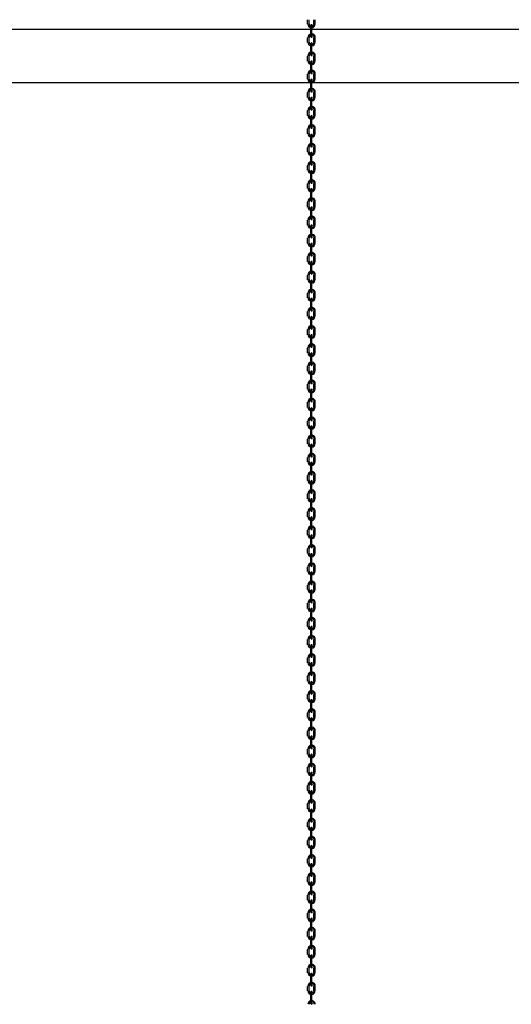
# Model space of a CAD drawing. Header units: millimetres. Extents: x -2765404 to 11272, y -239948 to 1313256.
# Tile 11 of 85: x -93357 to -89220, y -225159 to -216866. Entities that reach past the tile are written whole.
import ezdxf

# ---------------------------------------------------------------- set-up
doc = ezdxf.new("R2010")
doc.units = ezdxf.units.MM
doc.layers.add('PDF _0', color=7, linetype='Continuous')
doc.layers.add('PDF _SHTAMP', color=7, linetype='Continuous')

msp = doc.modelspace()

# ---------------------------------------------------------------- linework, layer by layer
at = {"layer": 'PDF _0', "lineweight": 25}
for points in [[(-90936.2, -216904.4), (-90936.2, -216866.1)], [(-90921.9, -216904.4), (-90921.9, -216866.1)], [(-90907.6, -217009.5), (-90907.6, -216918.7)], [(-90898, -217009.5), (-90898, -216918.7)], [(-90883.7, -216866.1), (-90883.7, -216904.4)], [(-90874.1, -216866.1), (-90874.1, -216904.4)], [(-90936.2, -217057.4), (-90936.2, -217019.1)], [(-90921.9, -217057.4), (-90921.9, -217019.1)], [(-90907.6, -217162.5), (-90907.6, -217071.7)], [(-90898, -217162.5), (-90898, -217071.7)], [(-90883.7, -217019.1), (-90883.7, -217057.4)], [(-90874.1, -217019.1), (-90874.1, -217057.4)], [(-90936.2, -217215.1), (-90936.2, -217172.1)], [(-90921.9, -217215.1), (-90921.9, -217172.1)], [(-90883.7, -217172.1), (-90883.7, -217215.1)], [(-90874.1, -217172.1), (-90874.1, -217215.1)], [(-90907.6, -217315.5), (-90907.6, -217224.7)], [(-90898, -217315.5), (-90898, -217224.7)], [(-90936.2, -217368.1), (-90936.2, -217325.1)], [(-90921.9, -217368.1), (-90921.9, -217325.1)], [(-90883.7, -217325.1), (-90883.7, -217368.1)], [(-90874.1, -217325.1), (-90874.1, -217368.1)], [(-90907.6, -217468.5), (-90907.6, -217377.7)], [(-90898, -217468.5), (-90898, -217377.7)], [(-90936.2, -217521.1), (-90936.2, -217478.1)], [(-90921.9, -217521.1), (-90921.9, -217478.1)], [(-90883.7, -217478.1), (-90883.7, -217521.1)], [(-90874.1, -217478.1), (-90874.1, -217521.1)], [(-90907.6, -217621.5), (-90907.6, -217530.7)], [(-90898, -217621.5), (-90898, -217530.7)], [(-90936.2, -217674.1), (-90936.2, -217631.1)], [(-90921.9, -217674.1), (-90921.9, -217631.1)], [(-90883.7, -217631.1), (-90883.7, -217674.1)], [(-90874.1, -217631.1), (-90874.1, -217674.1)], [(-90907.6, -217774.5), (-90907.6, -217683.7)], [(-90898, -217774.5), (-90898, -217683.7)], [(-90936.2, -217827.1), (-90936.2, -217784.1)], [(-90921.9, -217827.1), (-90921.9, -217784.1)], [(-90907.6, -217932.3), (-90907.6, -217841.4)], [(-90898, -217932.3), (-90898, -217841.4)], [(-90883.7, -217784.1), (-90883.7, -217827.1)], [(-90874.1, -217784.1), (-90874.1, -217827.1)], [(-90936.2, -217980.1), (-90936.2, -217941.8)], [(-90921.9, -217980.1), (-90921.9, -217941.8)], [(-90907.6, -218085.2), (-90907.6, -217994.4)], [(-90898, -218085.2), (-90898, -217994.4)], [(-90883.7, -217941.8), (-90883.7, -217980.1)], [(-90874.1, -217941.8), (-90874.1, -217980.1)], [(-90936.2, -218133.1), (-90936.2, -218094.8)], [(-90921.9, -218133.1), (-90921.9, -218094.8)], [(-90907.6, -218238.2), (-90907.6, -218147.4)], [(-90898, -218238.2), (-90898, -218147.4)], [(-90883.7, -218094.8), (-90883.7, -218133.1)], [(-90874.1, -218094.8), (-90874.1, -218133.1)], [(-90936.2, -218286), (-90936.2, -218247.8)], [(-90921.9, -218286), (-90921.9, -218247.8)], [(-90883.7, -218247.8), (-90883.7, -218286)], [(-90874.1, -218247.8), (-90874.1, -218286)], [(-90907.6, -218391.2), (-90907.6, -218300.4)], [(-90898, -218391.2), (-90898, -218300.4)], [(-90936.2, -218443.8), (-90936.2, -218400.8)], [(-90921.9, -218443.8), (-90921.9, -218400.8)], [(-90883.7, -218400.8), (-90883.7, -218443.8)], [(-90874.1, -218400.8), (-90874.1, -218443.8)], [(-90907.6, -218544.2), (-90907.6, -218453.4)], [(-90898, -218544.2), (-90898, -218453.4)], [(-90936.2, -218596.8), (-90936.2, -218553.8)], [(-90921.9, -218596.8), (-90921.9, -218553.8)], [(-90883.7, -218553.8), (-90883.7, -218596.8)], [(-90874.1, -218553.8), (-90874.1, -218596.8)], [(-90907.6, -218697.2), (-90907.6, -218606.4)], [(-90898, -218697.2), (-90898, -218606.4)], [(-90936.2, -218749.8), (-90936.2, -218706.8)], [(-90921.9, -218749.8), (-90921.9, -218706.8)], [(-90883.7, -218706.8), (-90883.7, -218749.8)], [(-90874.1, -218706.8), (-90874.1, -218749.8)], [(-90907.6, -218850.2), (-90907.6, -218759.3)], [(-90898, -218850.2), (-90898, -218759.3)], [(-90936.2, -218902.8), (-90936.2, -218859.7)], [(-90921.9, -218902.8), (-90921.9, -218859.7)], [(-90907.6, -219003.2), (-90907.6, -218912.3)], [(-90898, -219003.2), (-90898, -218912.3)], [(-90883.7, -218859.7), (-90883.7, -218902.8)], [(-90874.1, -218859.7), (-90874.1, -218902.8)], [(-90936.2, -219055.8), (-90936.2, -219017.5)], [(-90921.9, -219055.8), (-90921.9, -219017.5)], [(-90907.6, -219160.9), (-90907.6, -219070.1)], [(-90898, -219160.9), (-90898, -219070.1)], [(-90883.7, -219017.5), (-90883.7, -219055.8)], [(-90874.1, -219017.5), (-90874.1, -219055.8)], [(-90936.2, -219208.8), (-90936.2, -219170.5)], [(-90921.9, -219208.8), (-90921.9, -219170.5)], [(-90907.6, -219313.9), (-90907.6, -219223.1)], [(-90898, -219313.9), (-90898, -219223.1)], [(-90883.7, -219170.5), (-90883.7, -219208.8)], [(-90874.1, -219170.5), (-90874.1, -219208.8)], [(-90936.2, -219361.7), (-90936.2, -219323.5)], [(-90921.9, -219361.7), (-90921.9, -219323.5)], [(-90883.7, -219323.5), (-90883.7, -219361.7)], [(-90874.1, -219323.5), (-90874.1, -219361.7)], [(-90907.6, -219466.9), (-90907.6, -219376.1)], [(-90898, -219466.9), (-90898, -219376.1)], [(-90936.2, -219519.5), (-90936.2, -219476.5)], [(-90921.9, -219519.5), (-90921.9, -219476.5)], [(-90883.7, -219476.5), (-90883.7, -219519.5)], [(-90874.1, -219476.5), (-90874.1, -219519.5)], [(-90907.6, -219619.9), (-90907.6, -219529.1)], [(-90898, -219619.9), (-90898, -219529.1)], [(-90936.2, -219672.5), (-90936.2, -219629.5)], [(-90921.9, -219672.5), (-90921.9, -219629.5)], [(-90883.7, -219629.5), (-90883.7, -219672.5)], [(-90874.1, -219629.5), (-90874.1, -219672.5)], [(-90907.6, -219772.9), (-90907.6, -219682.1)], [(-90898, -219772.9), (-90898, -219682.1)], [(-90936.2, -219825.5), (-90936.2, -219782.5)], [(-90921.9, -219825.5), (-90921.9, -219782.5)], [(-90883.7, -219782.5), (-90883.7, -219825.5)], [(-90874.1, -219782.5), (-90874.1, -219825.5)], [(-90907.6, -219925.9), (-90907.6, -219835)], [(-90898, -219925.9), (-90898, -219835)], [(-90936.2, -219978.5), (-90936.2, -219935.4)], [(-90921.9, -219978.5), (-90921.9, -219935.4)], [(-90907.6, -220078.9), (-90907.6, -219988)], [(-90898, -220078.9), (-90898, -219988)], [(-90883.7, -219935.4), (-90883.7, -219978.5)], [(-90874.1, -219935.4), (-90874.1, -219978.5)], [(-90936.2, -220131.5), (-90936.2, -220088.4)], [(-90921.9, -220131.5), (-90921.9, -220088.4)], [(-90907.6, -220236.6), (-90907.6, -220145.8)], [(-90898, -220236.6), (-90898, -220145.8)], [(-90883.7, -220088.4), (-90883.7, -220131.5)], [(-90874.1, -220088.4), (-90874.1, -220131.5)], [(-90936.2, -220284.4), (-90936.2, -220246.2)], [(-90921.9, -220284.4), (-90921.9, -220246.2)], [(-90883.7, -220246.2), (-90883.7, -220284.4)], [(-90874.1, -220246.2), (-90874.1, -220284.4)], [(-90907.6, -220389.6), (-90907.6, -220298.8)], [(-90898, -220389.6), (-90898, -220298.8)], [(-90936.2, -220437.4), (-90936.2, -220399.2)], [(-90921.9, -220437.4), (-90921.9, -220399.2)], [(-90883.7, -220399.2), (-90883.7, -220437.4)], [(-90874.1, -220399.2), (-90874.1, -220437.4)], [(-90907.6, -220542.6), (-90907.6, -220451.8)], [(-90898, -220542.6), (-90898, -220451.8)], [(-90936.2, -220590.4), (-90936.2, -220552.2)], [(-90921.9, -220590.4), (-90921.9, -220552.2)], [(-90883.7, -220552.2), (-90883.7, -220590.4)], [(-90874.1, -220552.2), (-90874.1, -220590.4)], [(-90907.6, -220695.6), (-90907.6, -220604.8)], [(-90898, -220695.6), (-90898, -220604.8)], [(-90936.2, -220748.2), (-90936.2, -220705.2)], [(-90921.9, -220748.2), (-90921.9, -220705.2)], [(-90883.7, -220705.2), (-90883.7, -220748.2)], [(-90874.1, -220705.2), (-90874.1, -220748.2)], [(-90907.6, -220848.6), (-90907.6, -220757.8)], [(-90898, -220848.6), (-90898, -220757.8)], [(-90936.2, -220901.2), (-90936.2, -220858.2)], [(-90921.9, -220901.2), (-90921.9, -220858.2)], [(-90883.7, -220858.2), (-90883.7, -220901.2)], [(-90874.1, -220858.2), (-90874.1, -220901.2)], [(-90907.6, -221001.6), (-90907.6, -220910.7)], [(-90898, -221001.6), (-90898, -220910.7)], [(-90936.2, -221054.2), (-90936.2, -221011.1)], [(-90921.9, -221054.2), (-90921.9, -221011.1)], [(-90907.6, -221154.6), (-90907.6, -221063.7)], [(-90898, -221154.6), (-90898, -221063.7)], [(-90883.7, -221011.1), (-90883.7, -221054.2)], [(-90874.1, -221011.1), (-90874.1, -221054.2)], [(-90936.2, -221207.2), (-90936.2, -221164.1)], [(-90921.9, -221207.2), (-90921.9, -221164.1)], [(-90907.6, -221307.6), (-90907.6, -221216.7)], [(-90898, -221307.6), (-90898, -221216.7)], [(-90883.7, -221164.1), (-90883.7, -221207.2)], [(-90874.1, -221164.1), (-90874.1, -221207.2)], [(-90936.2, -221360.1), (-90936.2, -221321.9)], [(-90921.9, -221360.1), (-90921.9, -221321.9)], [(-90883.7, -221321.9), (-90883.7, -221360.1)], [(-90874.1, -221321.9), (-90874.1, -221360.1)], [(-90907.6, -221465.3), (-90907.6, -221374.5)], [(-90898, -221465.3), (-90898, -221374.5)], [(-90936.2, -221513.1), (-90936.2, -221474.9)], [(-90921.9, -221513.1), (-90921.9, -221474.9)], [(-90883.7, -221474.9), (-90883.7, -221513.1)], [(-90874.1, -221474.9), (-90874.1, -221513.1)], [(-90907.6, -221618.3), (-90907.6, -221527.5)], [(-90898, -221618.3), (-90898, -221527.5)], [(-90936.2, -221666.1), (-90936.2, -221627.9)], [(-90921.9, -221666.1), (-90921.9, -221627.9)], [(-90883.7, -221627.9), (-90883.7, -221666.1)], [(-90874.1, -221627.9), (-90874.1, -221666.1)], [(-90907.6, -221771.3), (-90907.6, -221680.5)], [(-90898, -221771.3), (-90898, -221680.5)], [(-90936.2, -221823.9), (-90936.2, -221780.9)], [(-90921.9, -221823.9), (-90921.9, -221780.9)], [(-90883.7, -221780.9), (-90883.7, -221823.9)], [(-90874.1, -221780.9), (-90874.1, -221823.9)], [(-90907.6, -221924.3), (-90907.6, -221833.5)], [(-90898, -221924.3), (-90898, -221833.5)], [(-90936.2, -221976.9), (-90936.2, -221933.9)], [(-90921.9, -221976.9), (-90921.9, -221933.9)], [(-90907.6, -222077.3), (-90907.6, -221986.4)], [(-90898, -222077.3), (-90898, -221986.4)], [(-90883.7, -221933.9), (-90883.7, -221976.9)], [(-90874.1, -221933.9), (-90874.1, -221976.9)], [(-90936.2, -222129.9), (-90936.2, -222086.8)], [(-90921.9, -222129.9), (-90921.9, -222086.8)], [(-90907.6, -222230.3), (-90907.6, -222139.4)], [(-90898, -222230.3), (-90898, -222139.4)], [(-90883.7, -222086.8), (-90883.7, -222129.9)], [(-90874.1, -222086.8), (-90874.1, -222129.9)], [(-90936.2, -222282.9), (-90936.2, -222239.8)], [(-90921.9, -222282.9), (-90921.9, -222239.8)], [(-90907.6, -222383.3), (-90907.6, -222292.4)], [(-90898, -222383.3), (-90898, -222292.4)], [(-90883.7, -222239.8), (-90883.7, -222282.9)], [(-90874.1, -222239.8), (-90874.1, -222282.9)], [(-90936.2, -222435.8), (-90936.2, -222392.8)], [(-90921.9, -222435.8), (-90921.9, -222392.8)], [(-90883.7, -222392.8), (-90883.7, -222435.8)], [(-90874.1, -222392.8), (-90874.1, -222435.8)], [(-90907.6, -222541), (-90907.6, -222450.2)], [(-90898, -222541), (-90898, -222450.2)], [(-90936.2, -222588.8), (-90936.2, -222550.6)], [(-90921.9, -222588.8), (-90921.9, -222550.6)], [(-90883.7, -222550.6), (-90883.7, -222588.8)], [(-90874.1, -222550.6), (-90874.1, -222588.8)], [(-90907.6, -222694), (-90907.6, -222603.2)], [(-90898, -222694), (-90898, -222603.2)], [(-90936.2, -222741.8), (-90936.2, -222703.6)], [(-90921.9, -222741.8), (-90921.9, -222703.6)], [(-90883.7, -222703.6), (-90883.7, -222741.8)], [(-90874.1, -222703.6), (-90874.1, -222741.8)], [(-90907.6, -222847), (-90907.6, -222756.2)], [(-90898, -222847), (-90898, -222756.2)], [(-90936.2, -222899.6), (-90936.2, -222856.6)], [(-90921.9, -222899.6), (-90921.9, -222856.6)], [(-90883.7, -222856.6), (-90883.7, -222899.6)], [(-90874.1, -222856.6), (-90874.1, -222899.6)], [(-90907.6, -223000), (-90907.6, -222909.2)], [(-90898, -223000), (-90898, -222909.2)], [(-90936.2, -223052.6), (-90936.2, -223009.5)], [(-90921.9, -223052.6), (-90921.9, -223009.5)], [(-90907.6, -223153), (-90907.6, -223062.1)], [(-90898, -223153), (-90898, -223062.1)], [(-90883.7, -223009.5), (-90883.7, -223052.6)], [(-90874.1, -223009.5), (-90874.1, -223052.6)], [(-90936.2, -223205.6), (-90936.2, -223162.5)], [(-90921.9, -223205.6), (-90921.9, -223162.5)], [(-90907.6, -223306), (-90907.6, -223215.1)], [(-90898, -223306), (-90898, -223215.1)], [(-90883.7, -223162.5), (-90883.7, -223205.6)], [(-90874.1, -223162.5), (-90874.1, -223205.6)], [(-90936.2, -223358.6), (-90936.2, -223315.5)], [(-90921.9, -223358.6), (-90921.9, -223315.5)], [(-90907.6, -223459), (-90907.6, -223368.1)], [(-90898, -223459), (-90898, -223368.1)], [(-90883.7, -223315.5), (-90883.7, -223358.6)], [(-90874.1, -223315.5), (-90874.1, -223358.6)], [(-90936.2, -223511.5), (-90936.2, -223468.5)], [(-90921.9, -223511.5), (-90921.9, -223468.5)], [(-90883.7, -223468.5), (-90883.7, -223511.5)], [(-90874.1, -223468.5), (-90874.1, -223511.5)], [(-90907.6, -223616.7), (-90907.6, -223525.9)], [(-90898, -223616.7), (-90898, -223525.9)], [(-90936.2, -223664.5), (-90936.2, -223626.3)], [(-90921.9, -223664.5), (-90921.9, -223626.3)], [(-90883.7, -223626.3), (-90883.7, -223664.5)], [(-90874.1, -223626.3), (-90874.1, -223664.5)], [(-90907.6, -223769.7), (-90907.6, -223678.9)], [(-90898, -223769.7), (-90898, -223678.9)], [(-90936.2, -223817.5), (-90936.2, -223779.3)], [(-90921.9, -223817.5), (-90921.9, -223779.3)], [(-90883.7, -223779.3), (-90883.7, -223817.5)], [(-90874.1, -223779.3), (-90874.1, -223817.5)], [(-90907.6, -223922.7), (-90907.6, -223831.9)], [(-90898, -223922.7), (-90898, -223831.9)], [(-90936.2, -223970.5), (-90936.2, -223932.3)], [(-90921.9, -223970.5), (-90921.9, -223932.3)], [(-90883.7, -223932.3), (-90883.7, -223970.5)], [(-90874.1, -223932.3), (-90874.1, -223970.5)], [(-90907.6, -224075.7), (-90907.6, -223984.8)], [(-90898, -224075.7), (-90898, -223984.8)], [(-90936.2, -224128.3), (-90936.2, -224085.2)], [(-90921.9, -224128.3), (-90921.9, -224085.2)], [(-90907.6, -224228.7), (-90907.6, -224137.8)], [(-90898, -224228.7), (-90898, -224137.8)], [(-90883.7, -224085.2), (-90883.7, -224128.3)], [(-90874.1, -224085.2), (-90874.1, -224128.3)], [(-90936.2, -224281.3), (-90936.2, -224238.2)], [(-90921.9, -224281.3), (-90921.9, -224238.2)], [(-90907.6, -224381.7), (-90907.6, -224290.8)], [(-90898, -224381.7), (-90898, -224290.8)], [(-90883.7, -224238.2), (-90883.7, -224281.3)], [(-90874.1, -224238.2), (-90874.1, -224281.3)], [(-90936.2, -224434.2), (-90936.2, -224391.2)], [(-90921.9, -224434.2), (-90921.9, -224391.2)], [(-90883.7, -224391.2), (-90883.7, -224434.2)], [(-90874.1, -224391.2), (-90874.1, -224434.2)], [(-90907.6, -224534.6), (-90907.6, -224443.8)], [(-90898, -224534.6), (-90898, -224443.8)], [(-90936.2, -224587.2), (-90936.2, -224544.2)], [(-90921.9, -224587.2), (-90921.9, -224544.2)], [(-90883.7, -224544.2), (-90883.7, -224587.2)], [(-90874.1, -224544.2), (-90874.1, -224587.2)], [(-90907.6, -224687.6), (-90907.6, -224596.8)], [(-90898, -224687.6), (-90898, -224596.8)], [(-90936.2, -224740.2), (-90936.2, -224697.2)], [(-90921.9, -224740.2), (-90921.9, -224697.2)], [(-90883.7, -224697.2), (-90883.7, -224740.2)], [(-90874.1, -224697.2), (-90874.1, -224740.2)], [(-90907.6, -224845.4), (-90907.6, -224754.6)], [(-90898, -224845.4), (-90898, -224754.6)], [(-90936.2, -224893.2), (-90936.2, -224855)], [(-90921.9, -224893.2), (-90921.9, -224855)], [(-90883.7, -224855), (-90883.7, -224893.2)], [(-90874.1, -224855), (-90874.1, -224893.2)], [(-90907.6, -224998.4), (-90907.6, -224907.6)], [(-90898, -224998.4), (-90898, -224907.6)], [(-90936.2, -225046.2), (-90936.2, -225008)], [(-90921.9, -225046.2), (-90921.9, -225008)], [(-90883.7, -225008), (-90883.7, -225046.2)], [(-90874.1, -225008), (-90874.1, -225046.2)], [(-90907.6, -225151.4), (-90907.6, -225060.5)], [(-90898, -225151.4), (-90898, -225060.5)]]:
    msp.add_lwpolyline(points, dxfattribs=at)
at = {"layer": 'PDF _0', "lineweight": 30}
msp.add_lwpolyline([(-88268.5, -217396.8), (-94268.5, -217396.8)], dxfattribs=at)
at = {"layer": 'PDF _0', "lineweight": 25}
for centre, radius, start, end in [((-90900.4, -216902), 31.1, 180.00012, 359.99988), ((-90900.4, -216902), 21.5, 179.99888, 0.00112), ((-90900.4, -216916.3), 7.17, 359.99986, 180.00014), ((-90900.4, -217016.7), 31.1, 98.60366, 180.00193), ((-90900.4, -217016.7), 21.5, 103.706, 179.99766), ((-90900.4, -217007.2), 7.17, 179.99986, 0.00014), ((-90900.4, -217016.7), 31.1, 0.00076, 77.37911), ((-90900.4, -217016.7), 21.5, 0.00201, 69.78067), ((-90900.4, -217055), 31.1, 180.00012, 359.99988), ((-90900.4, -217055), 21.5, 179.99888, 0.00112), ((-90900.4, -217069.3), 7.17, 359.99986, 180.00014), ((-90900.4, -217169.7), 31.1, 98.60366, 180.00193), ((-90900.4, -217169.7), 21.5, 103.706, 179.99766), ((-90900.4, -217160.1), 7.17, 179.99986, 0.00014), ((-90900.4, -217169.7), 31.1, 0.00076, 77.37911), ((-90900.4, -217169.7), 21.5, 0.00006, 69.77958), ((-90900.4, -217212.7), 31.1, 180.00012, 359.99988), ((-90900.4, -217212.7), 21.5, 179.99888, 0.00112), ((-90900.4, -217222.3), 7.17, 359.99986, 180.00014), ((-90900.4, -217322.7), 31.1, 98.60366, 180.00193), ((-90900.4, -217322.7), 21.5, 103.706, 179.99766), ((-90900.4, -217313.1), 7.17, 179.99986, 0.00014), ((-90900.4, -217322.7), 31.1, 0.00076, 77.37911), ((-90900.4, -217322.7), 21.5, 0.00006, 69.77958), ((-90900.4, -217365.7), 31.1, 180.00012, 359.99988), ((-90900.4, -217365.7), 21.5, 179.99888, 0.00112), ((-90900.4, -217375.3), 7.17, 359.99986, 180.00014), ((-90900.4, -217475.7), 31.1, 98.60366, 180.00193), ((-90900.4, -217475.7), 21.5, 103.706, 179.99766), ((-90900.4, -217466.1), 7.17, 179.99986, 0.00014), ((-90900.4, -217475.7), 31.1, 0.00076, 77.37911), ((-90900.4, -217475.7), 21.5, 0.00006, 69.77958), ((-90900.4, -217518.7), 31.1, 180.00012, 359.99988), ((-90900.4, -217518.7), 21.5, 179.99888, 0.00112), ((-90900.4, -217528.3), 7.17, 359.99986, 180.00014), ((-90900.4, -217628.7), 31.1, 98.60366, 180.00193), ((-90900.4, -217671.7), 31.1, 180.00012, 359.99988), ((-90900.4, -217628.7), 21.5, 103.706, 179.99766), ((-90900.4, -217671.7), 21.5, 179.99888, 0.00112), ((-90900.4, -217619.1), 7.17, 179.99986, 0.00014), ((-90900.4, -217681.3), 7.17, 359.99986, 180.00014), ((-90900.4, -217628.7), 31.1, 0.00076, 77.37911), ((-90900.4, -217628.7), 21.5, 0.00006, 69.77958), ((-90900.4, -217781.7), 31.1, 98.60366, 180.00193), ((-90900.4, -217781.7), 31.1, 0.00076, 77.37911), ((-90900.4, -217824.7), 31.1, 180.00012, 359.99988), ((-90900.4, -217781.7), 21.5, 103.706, 179.99766), ((-90900.4, -217824.7), 21.5, 179.99888, 0.00112), ((-90900.4, -217772.1), 7.17, 179.99986, 0.00014), ((-90900.4, -217839), 7.17, 359.99986, 180.00014), ((-90900.4, -217781.7), 21.5, 0.00006, 69.77958), ((-90900.4, -217939.4), 31.1, 98.60366, 180.00193), ((-90900.4, -217939.4), 21.5, 103.706, 179.99766), ((-90900.4, -217939.4), 31.1, 0.00076, 77.37911), ((-90900.4, -217939.4), 21.5, 0.00006, 69.77958), ((-90900.4, -217977.7), 31.1, 180.00012, 359.99988), ((-90900.4, -217977.7), 21.5, 179.99888, 0.00112), ((-90900.4, -217929.9), 7.17, 179.99986, 0.00014), ((-90900.4, -217992), 7.17, 359.99986, 180.00014), ((-90900.4, -218092.4), 31.1, 98.60366, 180.00193), ((-90900.4, -218092.4), 21.5, 103.706, 179.99766), ((-90900.4, -218082.9), 7.17, 179.99986, 0.00014), ((-90900.4, -218092.4), 31.1, 0.00076, 77.37911), ((-90900.4, -218092.4), 21.5, 0.00006, 69.77958), ((-90900.4, -218130.7), 31.1, 180.00012, 359.99988), ((-90900.4, -218130.7), 21.5, 179.99888, 0.00112), ((-90900.4, -218145), 7.17, 359.99986, 180.00014), ((-90900.4, -218245.4), 31.1, 98.60366, 180.00193), ((-90900.4, -218245.4), 21.5, 103.706, 179.99766), ((-90900.4, -218235.8), 7.17, 179.99986, 0.00014), ((-90900.4, -218245.4), 31.1, 0.00076, 77.37911), ((-90900.4, -218245.4), 21.5, 0.00201, 69.78067), ((-90900.4, -218283.7), 31.1, 180.00012, 359.99988), ((-90900.4, -218283.7), 21.5, 179.99888, 0.00112), ((-90900.4, -218298), 7.17, 359.99986, 180.00014), ((-90900.4, -218398.4), 31.1, 98.60366, 180.00193), ((-90900.4, -218398.4), 21.5, 103.706, 179.99766), ((-90900.4, -218388.8), 7.17, 179.99986, 0.00014), ((-90900.4, -218398.4), 31.1, 0.00076, 77.37911), ((-90900.4, -218398.4), 21.5, 0.00201, 69.78067), ((-90900.4, -218441.4), 31.1, 180.00012, 359.99988), ((-90900.4, -218441.4), 21.5, 179.99888, 0.00112), ((-90900.4, -218451), 7.17, 359.99986, 180.00014), ((-90900.4, -218551.4), 31.1, 98.60366, 180.00193), ((-90900.4, -218551.4), 21.5, 103.706, 179.99766), ((-90900.4, -218541.8), 7.17, 179.99986, 0.00014), ((-90900.4, -218551.4), 31.1, 0.00076, 77.37911), ((-90900.4, -218551.4), 21.5, 0.00201, 69.78067), ((-90900.4, -218594.4), 31.1, 180.00012, 359.99988), ((-90900.4, -218594.4), 21.5, 179.99888, 0.00112), ((-90900.4, -218604), 7.17, 359.99986, 180.00014), ((-90900.4, -218704.4), 31.1, 98.60366, 180.00193), ((-90900.4, -218747.4), 31.1, 180.00012, 359.99988), ((-90900.4, -218704.4), 21.5, 103.706, 179.99766), ((-90900.4, -218747.4), 21.5, 179.99888, 0.00112), ((-90900.4, -218694.8), 7.17, 179.99986, 0.00014), ((-90900.4, -218757), 7.17, 359.99986, 180.00014), ((-90900.4, -218704.4), 31.1, 0.00076, 77.37911), ((-90900.4, -218704.4), 21.5, 0.00006, 69.77958), ((-90900.4, -218857.4), 31.1, 98.60366, 180.00193), ((-90900.4, -218857.4), 21.5, 103.706, 179.99766), ((-90900.4, -218857.4), 31.1, 0.00076, 77.37911), ((-90900.4, -218857.4), 21.5, 0.00006, 69.77958), ((-90900.4, -218900.4), 31.1, 180.00012, 359.99988), ((-90900.4, -218900.4), 21.5, 179.99888, 0.00112), ((-90900.4, -218847.8), 7.17, 179.99986, 0.00014), ((-90900.4, -218909.9), 7.17, 359.99986, 180.00014), ((-90900.4, -219015.1), 31.1, 98.60366, 180.00193), ((-90900.4, -219015.1), 21.5, 103.706, 179.99766), ((-90900.4, -219000.8), 7.17, 179.99986, 0.00014), ((-90900.4, -219015.1), 31.1, 0.00076, 77.37911), ((-90900.4, -219015.1), 21.5, 0.00006, 69.77958), ((-90900.4, -219053.4), 31.1, 180.00012, 359.99988), ((-90900.4, -219053.4), 21.5, 179.99888, 0.00112), ((-90900.4, -219067.7), 7.17, 359.99986, 180.00014), ((-90900.4, -219168.1), 31.1, 98.60366, 180.00193), ((-90900.4, -219168.1), 21.5, 103.706, 179.99766), ((-90900.4, -219158.6), 7.17, 179.99986, 0.00014), ((-90900.4, -219168.1), 31.1, 0.00076, 77.37911), ((-90900.4, -219168.1), 21.5, 0.00006, 69.77958), ((-90900.4, -219206.4), 31.1, 180.00012, 359.99988), ((-90900.4, -219206.4), 21.5, 179.99888, 0.00112), ((-90900.4, -219220.7), 7.17, 359.99986, 180.00014), ((-90900.4, -219321.1), 31.1, 98.60366, 180.00193), ((-90900.4, -219321.1), 21.5, 103.706, 179.99766), ((-90900.4, -219311.5), 7.17, 179.99986, 0.00014), ((-90900.4, -219321.1), 31.1, 0.00076, 77.37911), ((-90900.4, -219321.1), 21.5, 0.00201, 69.78067), ((-90900.4, -219359.3), 31.1, 180.00012, 359.99988), ((-90900.4, -219359.3), 21.5, 179.99888, 0.00112), ((-90900.4, -219373.7), 7.17, 359.99986, 180.00014), ((-90900.4, -219474.1), 31.1, 98.60366, 180.00193), ((-90900.4, -219474.1), 21.5, 103.706, 179.99766), ((-90900.4, -219464.5), 7.17, 179.99986, 0.00014), ((-90900.4, -219474.1), 31.1, 0.00076, 77.37911), ((-90900.4, -219474.1), 21.5, 0.00006, 69.77958), ((-90900.4, -219517.1), 31.1, 180.00012, 359.99988), ((-90900.4, -219517.1), 21.5, 179.99888, 0.00112), ((-90900.4, -219526.7), 7.17, 359.99986, 180.00014), ((-90900.4, -219627.1), 31.1, 98.60366, 180.00193), ((-90900.4, -219627.1), 21.5, 103.706, 179.99766), ((-90900.4, -219617.5), 7.17, 179.99986, 0.00014), ((-90900.4, -219627.1), 31.1, 0.00076, 77.37911), ((-90900.4, -219627.1), 21.5, 0.00201, 69.78067), ((-90900.4, -219670.1), 31.1, 180.00012, 359.99988), ((-90900.4, -219780.1), 31.1, 98.60366, 180.00193), ((-90900.4, -219670.1), 21.5, 179.99888, 0.00112), ((-90900.4, -219679.7), 7.17, 359.99986, 180.00014), ((-90900.4, -219823.1), 31.1, 180.00012, 359.99988), ((-90900.4, -219780.1), 21.5, 103.706, 179.99766), ((-90900.4, -219823.1), 21.5, 179.99888, 0.00112), ((-90900.4, -219770.5), 7.17, 179.99986, 0.00014), ((-90900.4, -219832.7), 7.17, 359.99986, 180.00014), ((-90900.4, -219780.1), 31.1, 0.00076, 77.37911), ((-90900.4, -219780.1), 21.5, 0.00201, 69.78067), ((-90900.4, -219933.1), 31.1, 98.60366, 180.00193), ((-90900.4, -219933.1), 21.5, 103.706, 179.99766), ((-90900.4, -219933.1), 31.1, 0.00076, 77.37911), ((-90900.4, -219933.1), 21.5, 0.00201, 69.78067), ((-90900.4, -219976.1), 31.1, 180.00012, 359.99988), ((-90900.4, -219976.1), 21.5, 179.99888, 0.00112), ((-90900.4, -219923.5), 7.17, 179.99986, 0.00014), ((-90900.4, -219985.6), 7.17, 359.99986, 180.00014), ((-90900.4, -220086), 31.1, 98.60366, 180.00193), ((-90900.4, -220086), 21.5, 103.706, 179.99766), ((-90900.4, -220076.5), 7.17, 179.99986, 0.00014), ((-90900.4, -220086), 31.1, 0.00076, 77.37911), ((-90900.4, -220086), 21.5, 0.00006, 69.77958), ((-90900.4, -220129.1), 31.1, 180.00012, 359.99988), ((-90900.4, -220129.1), 21.5, 179.99888, 0.00112), ((-90900.4, -220143.4), 7.17, 359.99986, 180.00014), ((-90900.4, -220243.8), 31.1, 98.60366, 180.00193), ((-90900.4, -220243.8), 21.5, 103.706, 179.99766), ((-90900.4, -220234.2), 7.17, 179.99986, 0.00014), ((-90900.4, -220243.8), 31.1, 0.00076, 77.37911), ((-90900.4, -220243.8), 21.5, 0.00006, 69.77958), ((-90900.4, -220282.1), 31.1, 180.00012, 359.99988), ((-90900.4, -220282.1), 21.5, 179.99888, 0.00112), ((-90900.4, -220296.4), 7.17, 359.99986, 180.00014), ((-90900.4, -220396.8), 31.1, 98.60511, 180.00048), ((-90900.4, -220396.8), 21.5, 103.70387, 179.9998), ((-90900.4, -220387.2), 7.17, 179.99986, 0.00014), ((-90900.4, -220396.8), 31.1, 0.00105, 77.38094), ((-90900.4, -220396.8), 21.5, 359.99775, 69.78493), ((-90900.4, -220435), 31.1, 180.00012, 359.99988), ((-90900.4, -220435), 21.5, 179.99888, 0.00112), ((-90900.4, -220449.4), 7.17, 359.99986, 180.00014), ((-90900.4, -220549.8), 31.1, 98.60511, 180.00048), ((-90900.4, -220549.8), 21.5, 103.70387, 179.9998), ((-90900.4, -220540.2), 7.17, 179.99986, 0.00014), ((-90900.4, -220549.8), 31.1, 0.00105, 77.38094), ((-90900.4, -220549.8), 21.5, 0.00006, 69.77958), ((-90900.4, -220588), 31.1, 180.00012, 359.99988), ((-90900.4, -220588), 21.5, 179.99888, 0.00112), ((-90900.4, -220602.4), 7.17, 359.99986, 180.00014), ((-90900.4, -220702.8), 31.1, 98.60511, 180.00048), ((-90900.4, -220702.8), 21.5, 103.70387, 179.9998), ((-90900.4, -220693.2), 7.17, 179.99986, 0.00014), ((-90900.4, -220702.8), 31.1, 0.00105, 77.38094), ((-90900.4, -220702.8), 21.5, 359.99775, 69.78493), ((-90900.4, -220745.8), 31.1, 180.00012, 359.99988), ((-90900.4, -220855.8), 31.1, 98.60511, 180.00048), ((-90900.4, -220745.8), 21.5, 179.99888, 0.00112), ((-90900.4, -220755.4), 7.17, 359.99986, 180.00014), ((-90900.4, -220855.8), 31.1, 0.00105, 77.38094), ((-90900.4, -220898.8), 31.1, 180.00012, 359.99988), ((-90900.4, -220855.8), 21.5, 103.70387, 179.9998), ((-90900.4, -220898.8), 21.5, 179.99888, 0.00112), ((-90900.4, -220846.2), 7.17, 179.99986, 0.00014), ((-90900.4, -220908.4), 7.17, 359.99986, 180.00014), ((-90900.4, -220855.8), 21.5, 0.00006, 69.77958), ((-90900.4, -221008.8), 31.1, 98.60511, 180.00048), ((-90900.4, -221008.8), 21.5, 103.70387, 179.9998), ((-90900.4, -221008.8), 31.1, 0.00105, 77.38094), ((-90900.4, -221008.8), 21.5, 359.99775, 69.78493), ((-90900.4, -221051.8), 31.1, 180.00012, 359.99988), ((-90900.4, -221051.8), 21.5, 179.99888, 0.00112), ((-90900.4, -220999.2), 7.17, 179.99986, 0.00014), ((-90900.4, -221061.3), 7.17, 359.99986, 180.00014), ((-90900.4, -221161.7), 31.1, 98.60511, 180.00048), ((-90900.4, -221161.7), 21.5, 103.70387, 179.9998), ((-90900.4, -221152.2), 7.17, 179.99986, 0.00014), ((-90900.4, -221161.7), 31.1, 0.00105, 77.38094), ((-90900.4, -221161.7), 21.5, 359.99775, 69.78493), ((-90900.4, -221204.8), 31.1, 180.00012, 359.99988), ((-90900.4, -221204.8), 21.5, 179.99888, 0.00112), ((-90900.4, -221214.3), 7.17, 359.99986, 180.00014), ((-90900.4, -221319.5), 31.1, 98.60511, 180.00048), ((-90900.4, -221319.5), 21.5, 103.70387, 179.9998), ((-90900.4, -221305.2), 7.17, 179.99986, 0.00014), ((-90900.4, -221319.5), 31.1, 0.00105, 77.38094), ((-90900.4, -221319.5), 21.5, 0.00006, 69.77958), ((-90900.4, -221357.8), 31.1, 180.00012, 359.99988), ((-90900.4, -221357.8), 21.5, 179.99888, 0.00112), ((-90900.4, -221372.1), 7.17, 359.99986, 180.00014), ((-90900.4, -221472.5), 31.1, 98.60511, 180.00048), ((-90900.4, -221472.5), 21.5, 103.70387, 179.9998), ((-90900.4, -221462.9), 7.17, 179.99986, 0.00014), ((-90900.4, -221472.5), 31.1, 0.00105, 77.38094), ((-90900.4, -221472.5), 21.5, 359.99775, 69.78493), ((-90900.4, -221510.7), 31.1, 180.00012, 359.99988), ((-90900.4, -221510.7), 21.5, 179.99888, 0.00112), ((-90900.4, -221525.1), 7.17, 359.99986, 180.00014), ((-90900.4, -221625.5), 31.1, 98.60511, 180.00048), ((-90900.4, -221625.5), 21.5, 103.70387, 179.9998), ((-90900.4, -221615.9), 7.17, 179.99986, 0.00014), ((-90900.4, -221625.5), 31.1, 0.00105, 77.38094), ((-90900.4, -221625.5), 21.5, 0.00006, 69.77958), ((-90900.4, -221663.7), 31.1, 180.00012, 359.99988), ((-90900.4, -221663.7), 21.5, 179.99888, 0.00112), ((-90900.4, -221678.1), 7.17, 359.99986, 180.00014), ((-90900.4, -221778.5), 31.1, 98.60511, 180.00048), ((-90900.4, -221821.5), 31.1, 180.00012, 359.99988), ((-90900.4, -221778.5), 21.5, 103.70387, 179.9998), ((-90900.4, -221821.5), 21.5, 179.99888, 0.00112), ((-90900.4, -221768.9), 7.17, 179.99986, 0.00014), ((-90900.4, -221778.5), 31.1, 0.00105, 77.38094), ((-90900.4, -221778.5), 21.5, 359.99775, 69.78493), ((-90900.4, -221931.5), 31.1, 98.60511, 180.00048), ((-90900.4, -221831.1), 7.17, 359.99986, 180.00014), ((-90900.4, -221931.5), 31.1, 0.00105, 77.38094), ((-90900.4, -221974.5), 31.1, 180.00012, 359.99988), ((-90900.4, -221931.5), 21.5, 103.70387, 179.9998), ((-90900.4, -221974.5), 21.5, 179.99888, 0.00112), ((-90900.4, -221921.9), 7.17, 179.99986, 0.00014), ((-90900.4, -221984.1), 7.17, 359.99986, 180.00014), ((-90900.4, -221931.5), 21.5, 0.00006, 69.77958), ((-90900.4, -222084.4), 31.1, 98.60511, 180.00048), ((-90900.4, -222084.4), 21.5, 103.70387, 179.9998), ((-90900.4, -222084.4), 31.1, 0.00105, 77.38094), ((-90900.4, -222084.4), 21.5, 359.99775, 69.78493), ((-90900.4, -222127.5), 31.1, 180.00012, 359.99988), ((-90900.4, -222127.5), 21.5, 179.99888, 0.00112), ((-90900.4, -222074.9), 7.17, 179.99986, 0.00014), ((-90900.4, -222137), 7.17, 359.99986, 180.00014), ((-90900.4, -222237.4), 31.1, 98.60511, 180.00048), ((-90900.4, -222237.4), 21.5, 103.70387, 179.9998), ((-90900.4, -222227.9), 7.17, 179.99986, 0.00014), ((-90900.4, -222237.4), 31.1, 0.00105, 77.38094), ((-90900.4, -222237.4), 21.5, 359.99775, 69.78493), ((-90900.4, -222280.5), 31.1, 180.00012, 359.99988), ((-90900.4, -222280.5), 21.5, 179.99888, 0.00112), ((-90900.4, -222290), 7.17, 359.99986, 180.00014), ((-90900.4, -222390.4), 31.1, 98.60511, 180.00048), ((-90900.4, -222390.4), 21.5, 103.70387, 179.9998), ((-90900.4, -222380.9), 7.17, 179.99986, 0.00014), ((-90900.4, -222390.4), 31.1, 0.00105, 77.38094), ((-90900.4, -222390.4), 21.5, 0.00006, 69.77958), ((-90900.4, -222433.5), 31.1, 180.00012, 359.99988), ((-90900.4, -222433.5), 21.5, 179.99888, 0.00112), ((-90900.4, -222447.8), 7.17, 359.99986, 180.00014), ((-90900.4, -222548.2), 31.1, 98.60511, 180.00048), ((-90900.4, -222548.2), 21.5, 103.70387, 179.9998), ((-90900.4, -222538.6), 7.17, 179.99986, 0.00014), ((-90900.4, -222548.2), 31.1, 0.00105, 77.38094), ((-90900.4, -222548.2), 21.5, 359.99775, 69.78493), ((-90900.4, -222586.4), 31.1, 180.00012, 359.99988), ((-90900.4, -222586.4), 21.5, 179.99888, 0.00112), ((-90900.4, -222600.8), 7.17, 359.99986, 180.00014), ((-90900.4, -222701.2), 31.1, 98.60511, 180.00048), ((-90900.4, -222701.2), 21.5, 103.70387, 179.9998), ((-90900.4, -222691.6), 7.17, 179.99986, 0.00014), ((-90900.4, -222701.2), 31.1, 0.00105, 77.38094), ((-90900.4, -222701.2), 21.5, 0.00006, 69.77958), ((-90900.4, -222739.4), 31.1, 180.00012, 359.99988), ((-90900.4, -222739.4), 21.5, 179.99888, 0.00112), ((-90900.4, -222753.8), 7.17, 359.99986, 180.00014), ((-90900.4, -222854.2), 31.1, 98.60511, 180.00048), ((-90900.4, -222897.2), 31.1, 180.00012, 359.99988), ((-90900.4, -222854.2), 21.5, 103.70387, 179.9998), ((-90900.4, -222897.2), 21.5, 179.99888, 0.00112), ((-90900.4, -222844.6), 7.17, 179.99986, 0.00014), ((-90900.4, -222906.8), 7.17, 359.99986, 180.00014), ((-90900.4, -222854.2), 31.1, 0.00105, 77.38094), ((-90900.4, -222854.2), 21.5, 359.99775, 69.78493), ((-90900.4, -223007.2), 31.1, 98.60511, 180.00048), ((-90900.4, -223007.2), 31.1, 0.00105, 77.38094), ((-90900.4, -223050.2), 31.1, 180.00012, 359.99988), ((-90900.4, -223007.2), 21.5, 103.70387, 179.9998), ((-90900.4, -223050.2), 21.5, 179.99888, 0.00112), ((-90900.4, -222997.6), 7.17, 179.99986, 0.00014), ((-90900.4, -223059.7), 7.17, 359.99986, 180.00014), ((-90900.4, -223007.2), 21.5, 0.00006, 69.77958), ((-90900.4, -223160.1), 31.1, 98.60511, 180.00048), ((-90900.4, -223160.1), 21.5, 103.70387, 179.9998), ((-90900.4, -223160.1), 31.1, 0.00105, 77.38094), ((-90900.4, -223160.1), 21.5, 0.00006, 69.77958), ((-90900.4, -223203.2), 31.1, 180.00012, 359.99988), ((-90900.4, -223203.2), 21.5, 179.99888, 0.00112), ((-90900.4, -223150.6), 7.17, 179.99986, 0.00014), ((-90900.4, -223212.7), 7.17, 359.99986, 180.00014), ((-90900.4, -223313.1), 31.1, 98.60511, 180.00048), ((-90900.4, -223313.1), 21.5, 103.70387, 179.9998), ((-90900.4, -223303.6), 7.17, 179.99986, 0.00014), ((-90900.4, -223313.1), 31.1, 0.00105, 77.38094), ((-90900.4, -223313.1), 21.5, 359.99775, 69.78493), ((-90900.4, -223356.2), 31.1, 180.00012, 359.99988), ((-90900.4, -223356.2), 21.5, 179.99888, 0.00112), ((-90900.4, -223365.7), 7.17, 359.99986, 180.00014), ((-90900.4, -223466.1), 31.1, 98.60511, 180.00048), ((-90900.4, -223466.1), 21.5, 103.70387, 179.9998), ((-90900.4, -223456.6), 7.17, 179.99986, 0.00014), ((-90900.4, -223466.1), 31.1, 0.00105, 77.38094), ((-90900.4, -223466.1), 21.5, 0.00006, 69.77958), ((-90900.4, -223509.2), 31.1, 180.00012, 359.99988), ((-90900.4, -223509.2), 21.5, 179.99888, 0.00112), ((-90900.4, -223523.5), 7.17, 359.99986, 180.00014), ((-90900.4, -223623.9), 31.1, 98.60511, 180.00048), ((-90900.4, -223623.9), 21.5, 103.70387, 179.9998), ((-90900.4, -223614.3), 7.17, 179.99986, 0.00014), ((-90900.4, -223623.9), 31.1, 0.00105, 77.38094), ((-90900.4, -223623.9), 21.5, 359.99775, 69.78493), ((-90900.4, -223662.1), 31.1, 180.00012, 359.99988), ((-90900.4, -223662.1), 21.5, 179.99888, 0.00112), ((-90900.4, -223676.5), 7.17, 359.99986, 180.00014), ((-90900.4, -223776.9), 31.1, 98.60511, 180.00048), ((-90900.4, -223776.9), 21.5, 103.70387, 179.9998), ((-90900.4, -223767.3), 7.17, 179.99986, 0.00014), ((-90900.4, -223776.9), 31.1, 0.00105, 77.38094), ((-90900.4, -223776.9), 21.5, 0.00006, 69.77958), ((-90900.4, -223815.1), 31.1, 180.00012, 359.99988), ((-90900.4, -223815.1), 21.5, 179.99888, 0.00112), ((-90900.4, -223829.5), 7.17, 359.99986, 180.00014), ((-90900.4, -223929.9), 31.1, 98.60511, 180.00048), ((-90900.4, -223968.1), 31.1, 180.00012, 359.99988), ((-90900.4, -223929.9), 21.5, 103.70387, 179.9998), ((-90900.4, -223968.1), 21.5, 179.99888, 0.00112), ((-90900.4, -223920.3), 7.17, 179.99986, 0.00014), ((-90900.4, -223982.5), 7.17, 359.99986, 180.00014), ((-90900.4, -223929.9), 31.1, 0.00105, 77.38094), ((-90900.4, -223929.9), 21.5, 359.99775, 69.78493), ((-90900.4, -224082.9), 31.1, 98.60511, 180.00048), ((-90900.4, -224082.9), 31.1, 0.00105, 77.38094), ((-90900.4, -224125.9), 31.1, 180.00012, 359.99988), ((-90900.4, -224082.9), 21.5, 103.70387, 179.9998), ((-90900.4, -224125.9), 21.5, 179.99888, 0.00112), ((-90900.4, -224073.3), 7.17, 179.99986, 0.00014), ((-90900.4, -224135.4), 7.17, 359.99986, 180.00014), ((-90900.4, -224082.9), 21.5, 0.00006, 69.77958), ((-90900.4, -224235.8), 31.1, 98.60511, 180.00048), ((-90900.4, -224235.8), 21.5, 103.70387, 179.9998), ((-90900.4, -224226.3), 7.17, 179.99986, 0.00014), ((-90900.4, -224235.8), 31.1, 0.00105, 77.38094), ((-90900.4, -224235.8), 21.5, 0.00006, 69.77958), ((-90900.4, -224278.9), 31.1, 180.00012, 359.99988), ((-90900.4, -224278.9), 21.5, 179.99888, 0.00112), ((-90900.4, -224288.4), 7.17, 359.99986, 180.00014), ((-90900.4, -224388.8), 31.1, 98.60511, 180.00048), ((-90900.4, -224388.8), 21.5, 103.70387, 179.9998), ((-90900.4, -224379.3), 7.17, 179.99986, 0.00014), ((-90900.4, -224388.8), 31.1, 0.00105, 77.38094), ((-90900.4, -224388.8), 21.5, 0.00006, 69.77958), ((-90900.4, -224431.9), 31.1, 180.00012, 359.99988), ((-90900.4, -224431.9), 21.5, 179.99888, 0.00112), ((-90900.4, -224441.4), 7.17, 359.99986, 180.00014), ((-90900.4, -224541.8), 31.1, 98.60511, 180.00048), ((-90900.4, -224541.8), 21.5, 103.70387, 179.9998), ((-90900.4, -224532.3), 7.17, 179.99986, 0.00014), ((-90900.4, -224541.8), 31.1, 0.00105, 77.38094), ((-90900.4, -224541.8), 21.5, 0.00006, 69.77958), ((-90900.4, -224584.8), 31.1, 180.00012, 359.99988), ((-90900.4, -224584.8), 21.5, 179.99888, 0.00112), ((-90900.4, -224594.4), 7.17, 359.99986, 180.00014), ((-90900.4, -224694.8), 31.1, 98.60511, 180.00048), ((-90900.4, -224694.8), 21.5, 103.70387, 179.9998), ((-90900.4, -224685.2), 7.17, 179.99986, 0.00014), ((-90900.4, -224694.8), 31.1, 0.00105, 77.38094), ((-90900.4, -224694.8), 21.5, 359.99775, 69.78493), ((-90900.4, -224737.8), 31.1, 180.00012, 359.99988), ((-90900.4, -224737.8), 21.5, 179.99888, 0.00112), ((-90900.4, -224752.2), 7.17, 359.99986, 180.00014), ((-90900.4, -224852.6), 31.1, 98.60511, 180.00048), ((-90900.4, -224852.6), 21.5, 103.70387, 179.9998), ((-90900.4, -224843), 7.17, 179.99986, 0.00014), ((-90900.4, -224852.6), 31.1, 0.00105, 77.38094), ((-90900.4, -224852.6), 21.5, 359.99775, 69.78493), ((-90900.4, -224890.8), 31.1, 180.00012, 359.99988), ((-90900.4, -224890.8), 21.5, 179.99888, 0.00112), ((-90900.4, -224905.2), 7.17, 359.99986, 180.00014), ((-90900.4, -225005.6), 31.1, 98.60511, 180.00048), ((-90900.4, -225043.8), 31.1, 180.00012, 359.99988), ((-90900.4, -225005.6), 21.5, 103.70387, 179.9998), ((-90900.4, -225043.8), 21.5, 179.99888, 0.00112), ((-90900.4, -224996), 7.17, 179.99986, 0.00014), ((-90900.4, -225058.2), 7.17, 359.99986, 180.00014), ((-90900.4, -225005.6), 31.1, 0.00105, 77.38094), ((-90900.4, -225005.6), 21.5, 359.99775, 69.78493), ((-90900.4, -225158.6), 31.1, 98.60511, 180.00048), ((-90900.4, -225158.6), 21.5, 103.70387, 179.9998), ((-90900.4, -225158.6), 31.1, 0.00105, 77.38094), ((-90900.4, -225158.6), 21.5, 0.00006, 69.77958), ((-90900.4, -225149), 7.17, 179.99986, 0.00014)]:
    msp.add_arc(centre, radius, start, end, dxfattribs=at)
at = {"layer": 'PDF _SHTAMP', "lineweight": 30}
msp.add_lwpolyline([(-87369.7, -216947.4), (-95172.1, -216947.4)], dxfattribs=at)

doc.saveas('drawing.dxf')
